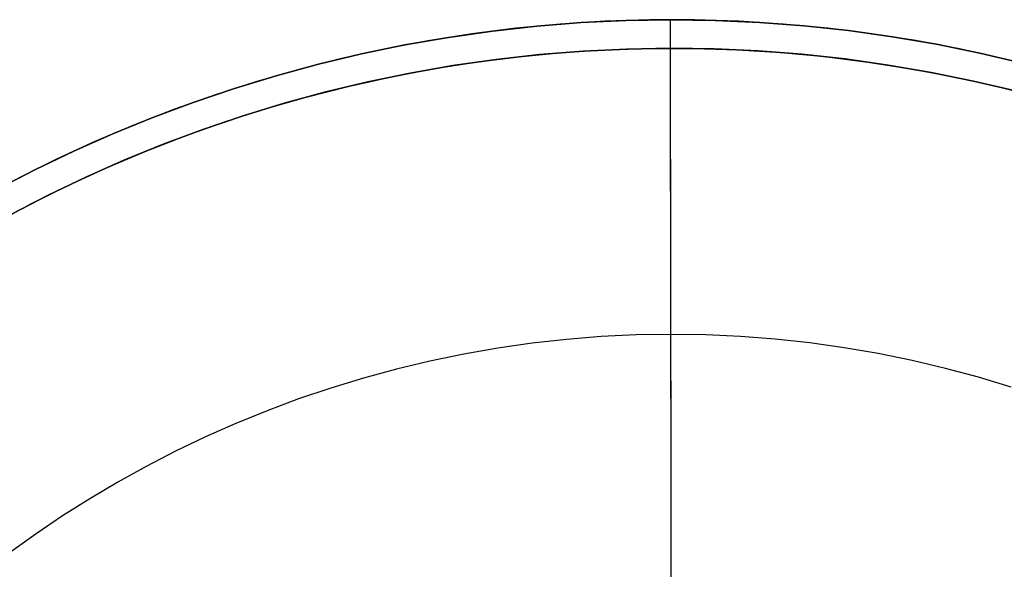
# Model space of a CAD drawing. Header units: millimetres. Extents: x -2852 to 102, y -106 to 97.
# Tile 8 of 256: x -2798 to -2729, y 55 to 94. Entities that reach past the tile are written whole.
import ezdxf

# ---------------------------------------------------------------- set-up
doc = ezdxf.new("R2010")
doc.units = ezdxf.units.MM
doc.header["$MEASUREMENT"] = 0
doc.layers.add('IGES level 0', color=252, linetype='Continuous')

msp = doc.modelspace()

# ---------------------------------------------------------------- linework, layer by layer
at = {"layer": 'IGES level 0'}
for points in [[(-2799.586, 81.736), (-2796.963, 83.09), (-2794.283, 84.375), (-2791.547, 85.587), (-2788.76, 86.723), (-2785.924, 87.781), (-2783.042, 88.757), (-2780.117, 89.649), (-2777.154, 90.454), (-2774.156, 91.171), (-2771.127, 91.797), (-2768.072, 92.33), (-2764.993, 92.77), (-2761.897, 93.114), (-2758.787, 93.361), (-2755.667, 93.512), (-2752.543, 93.565), (-2749.419, 93.52), (-2746.299, 93.378), (-2743.188, 93.139), (-2740.091, 92.804), (-2737.011, 92.373), (-2733.954, 91.848), (-2730.923, 91.23), (-2727.923, 90.522)], [(-2799.586, 81.736), (-2796.963, 83.09), (-2794.283, 84.375), (-2791.547, 85.587), (-2788.76, 86.723), (-2785.924, 87.781), (-2783.042, 88.757), (-2780.117, 89.649), (-2777.154, 90.454), (-2774.156, 91.171), (-2771.127, 91.797), (-2768.072, 92.33), (-2764.993, 92.77), (-2761.897, 93.114), (-2758.787, 93.361), (-2755.667, 93.512), (-2752.543, 93.565), (-2749.419, 93.52), (-2746.299, 93.378), (-2743.188, 93.139), (-2740.091, 92.804), (-2737.011, 92.373), (-2733.954, 91.848), (-2730.923, 91.23), (-2727.923, 90.522)], [(-2727.923, 90.522), (-2730.923, 91.23), (-2733.954, 91.848), (-2737.011, 92.373), (-2740.091, 92.804), (-2743.188, 93.139), (-2746.299, 93.378), (-2749.419, 93.52), (-2752.543, 93.565), (-2755.667, 93.512), (-2758.787, 93.361), (-2761.897, 93.114), (-2764.993, 92.77), (-2768.072, 92.33), (-2771.127, 91.797), (-2774.156, 91.171), (-2777.154, 90.454), (-2780.117, 89.649), (-2783.042, 88.757), (-2785.924, 87.781), (-2788.76, 86.723), (-2791.547, 85.587), (-2794.283, 84.375), (-2796.963, 83.09), (-2799.586, 81.736)], [(-2726.331, 90.106), (-2729.319, 90.863), (-2732.339, 91.531), (-2735.387, 92.106), (-2738.459, 92.588), (-2741.55, 92.974), (-2744.657, 93.264), (-2747.774, 93.458), (-2750.898, 93.554), (-2754.023, 93.552), (-2757.145, 93.453), (-2760.259, 93.256), (-2763.361, 92.963), (-2766.447, 92.574), (-2769.512, 92.091), (-2772.551, 91.515), (-2775.562, 90.847), (-2778.539, 90.09), (-2781.478, 89.246), (-2784.377, 88.317), (-2787.231, 87.305), (-2790.038, 86.214), (-2792.794, 85.047), (-2795.496, 83.805), (-2798.142, 82.494)], [(-2752.54, 91.565), (-2752.543, 93.565)], [(-2799.762, 79.364), (-2797.227, 80.715), (-2794.634, 82), (-2791.986, 83.217), (-2789.285, 84.361), (-2786.535, 85.43), (-2783.738, 86.422), (-2780.897, 87.332), (-2778.016, 88.16), (-2775.099, 88.902), (-2772.149, 89.556), (-2769.17, 90.121), (-2766.166, 90.594), (-2763.142, 90.975), (-2760.102, 91.262), (-2757.05, 91.455), (-2753.99, 91.552), (-2750.928, 91.554), (-2747.867, 91.46), (-2744.812, 91.27), (-2741.767, 90.986), (-2738.738, 90.607), (-2735.727, 90.135), (-2732.74, 89.572), (-2729.781, 88.918), (-2726.853, 88.175)], [(-2728.413, 88.583), (-2731.353, 89.277), (-2734.323, 89.882), (-2737.319, 90.397), (-2740.337, 90.819), (-2743.372, 91.148), (-2746.421, 91.382), (-2749.478, 91.521), (-2752.54, 91.565), (-2755.602, 91.513), (-2758.659, 91.365), (-2761.707, 91.123), (-2764.742, 90.786), (-2767.758, 90.355), (-2770.753, 89.832), (-2773.721, 89.219), (-2776.659, 88.517), (-2779.563, 87.727), (-2782.429, 86.853), (-2785.253, 85.896), (-2788.033, 84.86), (-2790.765, 83.746), (-2793.445, 82.558), (-2796.072, 81.3), (-2798.642, 79.973)], [(-2728.413, 88.583), (-2731.353, 89.277), (-2734.323, 89.882), (-2737.319, 90.397), (-2740.337, 90.819), (-2743.372, 91.148), (-2746.421, 91.382), (-2749.478, 91.521), (-2752.54, 91.565), (-2755.602, 91.513), (-2758.659, 91.365), (-2761.707, 91.123), (-2764.742, 90.786), (-2767.758, 90.355), (-2770.753, 89.832), (-2773.721, 89.219), (-2776.659, 88.517), (-2779.563, 87.727), (-2782.429, 86.853), (-2785.253, 85.896), (-2788.033, 84.86), (-2790.765, 83.746), (-2793.445, 82.558), (-2796.072, 81.3), (-2798.642, 79.973)], [(-2798.642, 79.973), (-2796.072, 81.3), (-2793.445, 82.558), (-2790.765, 83.746), (-2788.033, 84.86), (-2785.253, 85.896), (-2782.429, 86.853), (-2779.563, 87.727), (-2776.659, 88.517), (-2773.721, 89.219), (-2770.753, 89.832), (-2767.758, 90.355), (-2764.742, 90.786), (-2761.707, 91.123), (-2758.659, 91.365), (-2755.602, 91.513), (-2752.54, 91.565), (-2749.478, 91.521), (-2746.421, 91.382), (-2743.372, 91.148), (-2740.337, 90.819), (-2737.319, 90.397), (-2734.323, 89.882), (-2731.353, 89.277), (-2728.413, 88.583)], [(-2798.642, 79.973), (-2796.072, 81.3), (-2793.445, 82.558), (-2790.765, 83.746), (-2788.033, 84.86), (-2785.253, 85.896), (-2782.429, 86.853), (-2779.563, 87.727), (-2776.659, 88.517), (-2773.721, 89.219), (-2770.753, 89.832), (-2767.758, 90.355), (-2764.742, 90.786), (-2761.707, 91.123), (-2758.659, 91.365), (-2755.602, 91.513), (-2752.54, 91.565), (-2749.478, 91.521), (-2746.421, 91.382), (-2743.372, 91.148), (-2740.337, 90.819), (-2737.319, 90.397), (-2734.323, 89.882), (-2731.353, 89.277), (-2728.413, 88.583)], [(-2728.413, 88.583), (-2731.353, 89.277), (-2734.323, 89.882), (-2737.319, 90.397), (-2740.337, 90.819), (-2743.372, 91.148), (-2746.421, 91.382), (-2749.478, 91.521), (-2752.54, 91.565), (-2755.602, 91.513), (-2758.659, 91.365), (-2761.707, 91.123), (-2764.742, 90.786), (-2767.758, 90.355), (-2770.753, 89.832), (-2773.721, 89.219), (-2776.659, 88.517), (-2779.563, 87.727), (-2782.429, 86.853), (-2785.253, 85.896), (-2788.033, 84.86), (-2790.765, 83.746), (-2793.445, 82.558), (-2796.072, 81.3), (-2798.642, 79.973)], [(-2798.642, 79.973), (-2796.072, 81.3), (-2793.445, 82.558), (-2790.765, 83.746), (-2788.033, 84.86), (-2785.253, 85.896), (-2782.429, 86.853), (-2779.563, 87.727), (-2776.659, 88.517), (-2773.721, 89.219), (-2770.753, 89.832), (-2767.758, 90.355), (-2764.742, 90.786), (-2761.707, 91.123), (-2758.659, 91.365), (-2755.602, 91.513), (-2752.54, 91.565), (-2749.478, 91.521), (-2746.421, 91.382), (-2743.372, 91.148), (-2740.337, 90.819), (-2737.319, 90.397), (-2734.323, 89.882), (-2731.353, 89.277), (-2728.413, 88.583)], [(-2728.413, 88.583), (-2731.353, 89.277), (-2734.323, 89.882), (-2737.319, 90.397), (-2740.337, 90.819), (-2743.372, 91.148), (-2746.421, 91.382), (-2749.478, 91.521), (-2752.54, 91.565), (-2755.602, 91.513), (-2758.659, 91.365), (-2761.707, 91.123), (-2764.742, 90.786), (-2767.758, 90.355), (-2770.753, 89.832), (-2773.721, 89.219), (-2776.659, 88.517), (-2779.563, 87.727), (-2782.429, 86.853), (-2785.253, 85.896), (-2788.033, 84.86), (-2790.765, 83.746), (-2793.445, 82.558), (-2796.072, 81.3), (-2798.642, 79.973)], [(-2752.413, -1.435), (-2752.54, 91.565)], [(-2752.513, 71.565), (-2752.54, 91.565)], [(-2752.413, -1.435), (-2752.54, 91.565)], [(-2752.272, -104.435), (-2752.54, 91.565)], [(-2728.714, 67.88), (-2730.997, 68.569), (-2733.31, 69.191), (-2735.65, 69.744), (-2738.014, 70.226), (-2740.398, 70.635), (-2742.8, 70.971), (-2745.216, 71.233), (-2747.642, 71.42), (-2750.076, 71.53), (-2752.513, 71.565), (-2754.95, 71.524), (-2757.383, 71.406), (-2759.809, 71.213), (-2762.224, 70.945), (-2764.625, 70.602), (-2767.009, 70.186), (-2769.371, 69.698), (-2771.71, 69.139), (-2774.021, 68.51), (-2776.302, 67.815), (-2778.55, 67.053), (-2780.762, 66.228), (-2782.936, 65.342), (-2785.07, 64.397), (-2787.16, 63.395), (-2789.206, 62.338), (-2791.205, 61.231), (-2793.156, 60.074), (-2795.057, 58.871), (-2796.907, 57.625), (-2798.704, 56.339)]]:
    msp.add_lwpolyline(points, dxfattribs=at)

doc.saveas('drawing.dxf')
